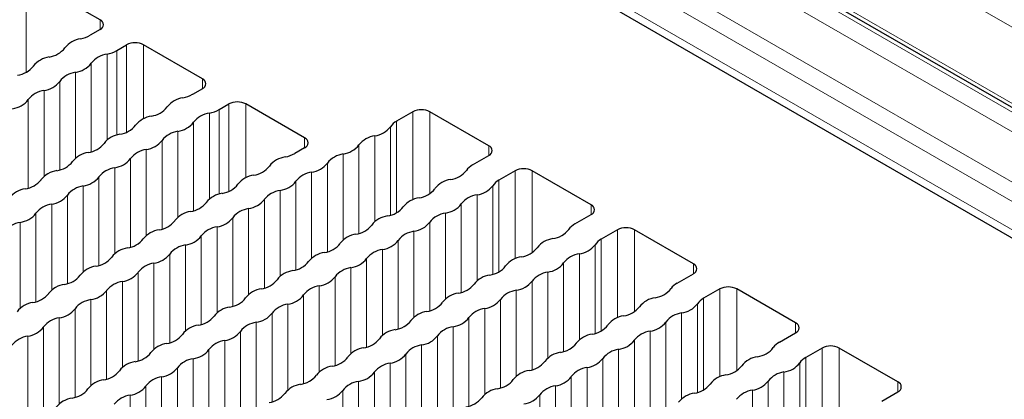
# Paper-space layout 'Blatt2' of a CAD drawing. Header units: millimetres. Extents: x 5 to 418, y 2 to 292.
# Tile 69 of 84: x 264.03 to 280.36, y 221.26 to 227.56. Entities that reach past the tile are written whole.
import ezdxf

# ---------------------------------------------------------------- set-up
doc = ezdxf.new("R2010")
doc.units = ezdxf.units.MM

psp = doc.layouts.new('Blatt2')

# ---------------------------------------------------------------- linework, layer by layer
at = {"color": 7, "linetype": 'Continuous', "lineweight": 18}
for p, q in [((304.583, 212.264), (263.571, 235.94)), ((305.412, 211.642), (264.561, 235.225)), ((305.434, 211.305), (264.422, 234.981)), ((304.722, 210.88), (263.71, 234.556)), ((304.583, 210.636), (263.571, 234.312)), ((263.288, 234.006), (304.866, 210.003)), ((297.974, 217.346), (270.181, 233.39)), ((264.137, 228.268), (264.137, 226.692)), ((265.361, 227.561), (265.361, 227.398)), ((265.637, 227.051), (265.637, 225.648)), ((265.799, 227.145), (265.799, 225.696)), ((266.082, 227.145), (266.082, 225.92)), ((265.477, 226.992), (265.477, 225.566)), ((265.215, 226.841), (265.215, 225.372)), ((264.954, 226.69), (264.954, 225.264)), ((267.058, 226.581), (267.058, 226.418)), ((264.692, 226.539), (264.692, 225.07)), ((264.169, 226.237), (264.169, 224.768)), ((264.431, 226.388), (264.431, 224.962)), ((267.334, 226.071), (267.334, 224.668)), ((267.496, 226.165), (267.496, 224.716)), ((267.779, 226.165), (267.779, 224.94)), ((267.174, 226.012), (267.174, 224.586)), ((270.55, 224.577), (270.55, 226.035)), ((270.833, 224.679), (270.833, 226.035)), ((266.912, 225.861), (266.912, 224.392)), ((270.179, 224.319), (270.179, 225.788)), ((270.281, 224.36), (270.281, 225.88)), ((266.651, 225.71), (266.651, 224.284)), ((268.755, 225.602), (268.755, 225.438)), ((269.918, 224.211), (269.918, 225.637)), ((266.389, 225.559), (266.389, 224.09)), ((269.656, 224.017), (269.656, 225.486)), ((271.808, 225.308), (271.808, 225.472)), ((265.866, 225.257), (265.866, 223.788)), ((266.128, 225.408), (266.128, 223.982)), ((269.394, 223.909), (269.394, 225.335)), ((265.604, 225.106), (265.604, 223.68)), ((269.133, 223.714), (269.133, 225.184)), ((265.343, 224.955), (265.343, 223.486)), ((268.871, 225.033), (268.871, 223.607)), ((272.247, 223.597), (272.247, 225.055)), ((272.53, 223.7), (272.53, 225.055)), ((265.081, 224.804), (265.081, 223.378)), ((268.61, 224.882), (268.61, 223.412)), ((271.876, 223.339), (271.876, 224.808)), ((271.978, 223.381), (271.978, 224.9)), ((264.819, 224.653), (264.819, 223.184)), ((268.348, 224.73), (268.348, 223.305)), ((271.615, 223.231), (271.615, 224.657)), ((264.558, 224.502), (264.558, 223.076)), ((268.086, 224.579), (268.086, 223.11)), ((271.353, 223.037), (271.353, 224.506)), ((273.506, 224.329), (273.506, 224.492)), ((264.296, 224.351), (264.296, 222.882)), ((267.563, 224.277), (267.563, 222.808)), ((267.825, 224.428), (267.825, 223.002)), ((271.091, 222.929), (271.091, 224.355)), ((264.035, 224.2), (264.035, 222.774)), ((267.301, 224.126), (267.301, 222.7)), ((270.83, 222.735), (270.83, 224.204)), ((267.04, 223.975), (267.04, 222.506)), ((270.568, 224.053), (270.568, 222.627)), ((273.944, 222.617), (273.944, 224.076)), ((274.227, 222.72), (274.227, 224.076)), ((266.778, 223.824), (266.778, 222.398)), ((270.307, 223.902), (270.307, 222.433)), ((273.573, 222.359), (273.573, 223.828)), ((273.675, 222.401), (273.675, 223.921)), ((266.516, 223.673), (266.516, 222.204)), ((270.045, 223.751), (270.045, 222.325)), ((273.312, 222.251), (273.312, 223.677)), ((266.255, 223.522), (266.255, 222.096)), ((269.783, 223.6), (269.783, 222.131)), ((273.05, 222.057), (273.05, 223.526)), ((275.203, 223.349), (275.203, 223.512)), ((265.993, 223.371), (265.993, 221.902)), ((269.26, 223.298), (269.26, 221.829)), ((269.522, 223.449), (269.522, 222.023)), ((272.789, 221.949), (272.789, 223.375)), ((265.732, 223.22), (265.732, 221.794)), ((268.998, 223.147), (268.998, 221.721)), ((272.527, 221.755), (272.527, 223.224)), ((265.47, 223.069), (265.47, 221.6)), ((268.737, 222.996), (268.737, 221.526)), ((272.265, 223.073), (272.265, 221.647)), ((275.641, 221.638), (275.641, 223.096)), ((275.924, 221.74), (275.924, 223.096)), ((265.208, 222.918), (265.208, 221.492)), ((268.475, 222.845), (268.475, 221.419)), ((272.004, 222.922), (272.004, 221.453)), ((275.27, 221.38), (275.27, 222.849)), ((275.372, 221.421), (275.372, 222.941)), ((264.947, 222.767), (264.947, 221.298)), ((268.214, 222.694), (268.214, 221.224)), ((271.742, 222.771), (271.742, 221.345)), ((275.009, 221.272), (275.009, 222.698)), ((264.685, 222.616), (264.685, 221.19)), ((267.952, 222.543), (267.952, 221.117)), ((271.48, 222.62), (271.48, 221.151)), ((274.747, 221.077), (274.747, 222.547)), ((276.9, 222.369), (276.9, 222.533)), ((264.162, 222.314), (264.162, 220.888)), ((264.423, 222.465), (264.423, 220.996)), ((267.69, 222.391), (267.69, 220.922)), ((270.957, 222.318), (270.957, 220.849)), ((271.219, 222.469), (271.219, 221.043)), ((274.486, 220.97), (274.486, 222.396)), ((267.429, 222.24), (267.429, 220.814)), ((270.695, 222.167), (270.695, 220.741)), ((274.224, 220.775), (274.224, 222.245)), ((267.167, 222.089), (267.167, 220.62)), ((270.434, 222.016), (270.434, 220.547)), ((273.962, 222.093), (273.962, 220.668)), ((277.338, 220.658), (277.338, 222.116)), ((277.621, 220.761), (277.621, 222.116)), ((266.905, 221.938), (266.905, 220.512)), ((270.172, 221.865), (270.172, 220.439)), ((273.701, 221.942), (273.701, 220.473)), ((276.968, 220.4), (276.968, 221.869)), ((277.069, 220.442), (277.069, 221.961)), ((266.644, 221.787), (266.644, 220.318)), ((269.911, 221.714), (269.911, 220.245)), ((273.439, 221.791), (273.439, 220.365)), ((276.706, 220.292), (276.706, 221.718)), ((266.382, 221.636), (266.382, 220.21)), ((269.649, 221.563), (269.649, 220.137)), ((273.177, 221.64), (273.177, 220.171)), ((276.444, 220.098), (276.444, 221.567)), ((278.597, 221.39), (278.597, 221.553)), ((265.859, 221.334), (265.859, 219.908)), ((266.121, 221.485), (266.121, 220.016)), ((269.387, 221.412), (269.387, 219.943)), ((272.654, 221.338), (272.654, 219.869)), ((272.916, 221.489), (272.916, 220.063)), ((276.183, 219.99), (276.183, 221.416))]:
    psp.add_line(p, q, dxfattribs=at)
at = {"color": 7, "linetype": 'Continuous', "lineweight": 25}
for p, q in [((263.613, 235.848), (304.625, 212.172)), ((263.371, 233.822), (304.949, 209.82)), ((265.361, 227.561), (264.137, 228.268)), ((265.361, 227.398), (265.198, 227.304)), ((265.637, 227.051), (265.799, 227.145)), ((267.058, 226.581), (266.082, 227.145)), ((267.058, 226.418), (266.895, 226.324)), ((267.334, 226.071), (267.496, 226.165)), ((268.755, 225.602), (267.779, 226.165)), ((270.55, 226.035), (270.281, 225.88)), ((271.808, 225.472), (270.833, 226.035)), ((268.755, 225.438), (268.592, 225.345)), ((271.54, 225.153), (271.808, 225.308)), ((272.247, 225.055), (271.978, 224.9)), ((273.506, 224.492), (272.53, 225.055)), ((273.237, 224.174), (273.506, 224.329)), ((273.944, 224.076), (273.675, 223.921)), ((275.203, 223.512), (274.227, 224.076)), ((274.934, 223.194), (275.203, 223.349)), ((275.641, 223.096), (275.372, 222.941)), ((276.9, 222.533), (275.924, 223.096)), ((276.631, 222.214), (276.9, 222.369)), ((277.338, 222.116), (277.069, 221.961)), ((278.597, 221.553), (277.621, 222.116)), ((278.328, 221.235), (278.597, 221.39))]:
    psp.add_line(p, q, dxfattribs=at)
for centre, radius, start, end in [((265.33, 227.48), 0.0873, 290.7834, 69.2166), ((265.096, 226.844), 0.406, 98.1317, 141.8629), ((264.931, 227.782), 0.548, 281.3079, 299.1741), ((264.458, 227.345), 0.406, 278.1317, 321.8629), ((265.37, 227.529), 0.548, 281.3079, 299.1741), ((265.941, 226.872), 0.307, 62.6097, 117.3903), ((264.573, 226.542), 0.406, 98.1317, 141.8629), ((265.534, 226.59), 0.406, 98.1317, 141.8629), ((263.935, 227.042), 0.406, 278.1317, 321.8629), ((264.896, 227.091), 0.406, 278.1317, 321.8629), ((265.011, 226.288), 0.406, 98.1317, 141.8629), ((267.027, 226.5), 0.0873, 290.7834, 69.2166), ((264.373, 226.789), 0.406, 278.1317, 321.8629), ((263.85, 226.487), 0.406, 278.1317, 321.8629), ((264.488, 225.986), 0.406, 98.1317, 141.8629), ((266.793, 225.864), 0.406, 98.1317, 141.8629), ((266.628, 226.803), 0.548, 281.3079, 299.1741), ((266.155, 226.365), 0.406, 278.1317, 321.8629), ((267.067, 226.55), 0.548, 281.3079, 299.1741), ((267.638, 225.892), 0.307, 62.6097, 117.3903), ((270.691, 225.762), 0.307, 62.6097, 117.3903), ((266.27, 225.562), 0.406, 98.1317, 141.8629), ((267.231, 225.611), 0.406, 98.1317, 141.8629), ((265.632, 226.063), 0.406, 278.1317, 321.8629), ((266.593, 226.112), 0.406, 278.1317, 321.8629), ((269.86, 226.038), 0.406, 278.1317, 321.8629), ((270.42, 225.624), 0.291, 118.4475, 145.7657), ((265.746, 225.26), 0.406, 98.1317, 141.8629), ((266.708, 225.309), 0.406, 98.1317, 141.8629), ((268.724, 225.52), 0.0873, 290.7834, 69.2166), ((269.975, 225.235), 0.406, 98.1317, 141.8629), ((265.108, 225.761), 0.406, 278.1317, 321.8629), ((266.07, 225.81), 0.406, 278.1317, 321.8629), ((269.337, 225.736), 0.406, 278.1317, 321.8629), ((271.777, 225.39), 0.0873, 290.7834, 69.2166), ((265.223, 224.958), 0.406, 98.1317, 141.8629), ((265.547, 225.508), 0.406, 278.1317, 321.8629), ((266.185, 225.007), 0.406, 98.1317, 141.8629), ((268.49, 224.884), 0.406, 98.1317, 141.8629), ((268.325, 225.823), 0.548, 281.3079, 299.1741), ((269.452, 224.933), 0.406, 98.1317, 141.8629), ((264.585, 225.459), 0.406, 278.1317, 321.8629), ((265.662, 224.705), 0.406, 98.1317, 141.8629), ((267.852, 225.385), 0.406, 278.1317, 321.8629), ((268.814, 225.434), 0.406, 278.1317, 321.8629), ((271.678, 224.897), 0.291, 118.4475, 145.7657), ((272.388, 224.782), 0.307, 62.6097, 117.3903), ((264.7, 224.656), 0.406, 98.1317, 141.8629), ((265.024, 225.205), 0.406, 278.1317, 321.8629), ((267.967, 224.582), 0.406, 98.1317, 141.8629), ((268.929, 224.631), 0.406, 98.1317, 141.8629), ((271.119, 225.312), 0.406, 278.1317, 321.8629), ((264.062, 225.157), 0.406, 278.1317, 321.8629), ((265.138, 224.402), 0.406, 98.1317, 141.8629), ((267.329, 225.083), 0.406, 278.1317, 321.8629), ((268.291, 225.132), 0.406, 278.1317, 321.8629), ((270.596, 225.01), 0.406, 278.1317, 321.8629), ((271.234, 224.509), 0.406, 98.1317, 141.8629), ((271.557, 225.058), 0.406, 278.1317, 321.8629), ((272.117, 224.644), 0.291, 118.4475, 145.7657), ((264.177, 224.354), 0.406, 98.1317, 141.8629), ((264.5, 224.903), 0.406, 278.1317, 321.8629), ((267.443, 224.28), 0.406, 98.1317, 141.8629), ((268.405, 224.329), 0.406, 98.1317, 141.8629), ((270.71, 224.207), 0.406, 98.1317, 141.8629), ((271.672, 224.256), 0.406, 98.1317, 141.8629), ((264.615, 224.1), 0.406, 98.1317, 141.8629), ((266.805, 224.781), 0.406, 278.1317, 321.8629), ((267.767, 224.83), 0.406, 278.1317, 321.8629), ((270.072, 224.708), 0.406, 278.1317, 321.8629), ((271.034, 224.756), 0.406, 278.1317, 321.8629), ((273.475, 224.41), 0.0873, 290.7834, 69.2166), ((263.977, 224.601), 0.406, 278.1317, 321.8629), ((266.92, 223.978), 0.406, 98.1317, 141.8629), ((267.244, 224.528), 0.406, 278.1317, 321.8629), ((267.882, 224.027), 0.406, 98.1317, 141.8629), ((270.187, 223.905), 0.406, 98.1317, 141.8629), ((271.149, 223.953), 0.406, 98.1317, 141.8629), ((264.092, 223.798), 0.406, 98.1317, 141.8629), ((266.282, 224.479), 0.406, 278.1317, 321.8629), ((267.359, 223.725), 0.406, 98.1317, 141.8629), ((269.549, 224.405), 0.406, 278.1317, 321.8629), ((270.511, 224.454), 0.406, 278.1317, 321.8629), ((273.375, 223.918), 0.291, 118.4475, 145.7657), ((274.086, 223.803), 0.307, 62.6097, 117.3903), ((266.397, 223.676), 0.406, 98.1317, 141.8629), ((266.721, 224.226), 0.406, 278.1317, 321.8629), ((269.664, 223.602), 0.406, 98.1317, 141.8629), ((270.626, 223.651), 0.406, 98.1317, 141.8629), ((272.816, 224.332), 0.406, 278.1317, 321.8629), ((265.759, 224.177), 0.406, 278.1317, 321.8629), ((266.835, 223.423), 0.406, 98.1317, 141.8629), ((269.026, 224.103), 0.406, 278.1317, 321.8629), ((269.988, 224.152), 0.406, 278.1317, 321.8629), ((272.293, 224.03), 0.406, 278.1317, 321.8629), ((272.931, 223.529), 0.406, 98.1317, 141.8629), ((273.254, 224.079), 0.406, 278.1317, 321.8629), ((273.814, 223.665), 0.291, 118.4475, 145.7657), ((265.236, 223.875), 0.406, 278.1317, 321.8629), ((265.874, 223.374), 0.406, 98.1317, 141.8629), ((266.197, 223.924), 0.406, 278.1317, 321.8629), ((269.14, 223.3), 0.406, 98.1317, 141.8629), ((270.102, 223.349), 0.406, 98.1317, 141.8629), ((272.407, 223.227), 0.406, 98.1317, 141.8629), ((273.369, 223.276), 0.406, 98.1317, 141.8629), ((265.35, 223.072), 0.406, 98.1317, 141.8629), ((266.312, 223.121), 0.406, 98.1317, 141.8629), ((268.502, 223.801), 0.406, 278.1317, 321.8629), ((269.464, 223.85), 0.406, 278.1317, 321.8629), ((271.769, 223.728), 0.406, 278.1317, 321.8629), ((272.731, 223.777), 0.406, 278.1317, 321.8629), ((275.172, 223.431), 0.0873, 290.7834, 69.2166), ((264.712, 223.573), 0.406, 278.1317, 321.8629), ((265.674, 223.622), 0.406, 278.1317, 321.8629), ((268.617, 222.998), 0.406, 98.1317, 141.8629), ((268.941, 223.548), 0.406, 278.1317, 321.8629), ((269.579, 223.047), 0.406, 98.1317, 141.8629), ((271.884, 222.925), 0.406, 98.1317, 141.8629), ((272.846, 222.974), 0.406, 98.1317, 141.8629), ((264.827, 222.77), 0.406, 98.1317, 141.8629), ((265.789, 222.819), 0.406, 98.1317, 141.8629), ((267.979, 223.499), 0.406, 278.1317, 321.8629), ((269.056, 222.745), 0.406, 98.1317, 141.8629), ((271.246, 223.426), 0.406, 278.1317, 321.8629), ((272.208, 223.475), 0.406, 278.1317, 321.8629), ((275.073, 222.938), 0.291, 118.4475, 145.7657), ((275.783, 222.823), 0.307, 62.6097, 117.3903), ((264.189, 223.271), 0.406, 278.1317, 321.8629), ((265.151, 223.32), 0.406, 278.1317, 321.8629), ((268.094, 222.696), 0.406, 98.1317, 141.8629), ((268.418, 223.246), 0.406, 278.1317, 321.8629), ((271.361, 222.623), 0.406, 98.1317, 141.8629), ((272.323, 222.672), 0.406, 98.1317, 141.8629), ((274.513, 223.352), 0.406, 278.1317, 321.8629), ((264.304, 222.468), 0.406, 98.1317, 141.8629), ((265.266, 222.517), 0.406, 98.1317, 141.8629), ((267.456, 223.197), 0.406, 278.1317, 321.8629), ((268.533, 222.443), 0.406, 98.1317, 141.8629), ((270.723, 223.124), 0.406, 278.1317, 321.8629), ((271.685, 223.173), 0.406, 278.1317, 321.8629), ((273.99, 223.05), 0.406, 278.1317, 321.8629), ((274.628, 222.549), 0.406, 98.1317, 141.8629), ((274.951, 223.099), 0.406, 278.1317, 321.8629), ((275.511, 222.685), 0.291, 118.4475, 145.7657), ((264.628, 223.017), 0.406, 278.1317, 321.8629), ((266.933, 222.895), 0.406, 278.1317, 321.8629), ((267.571, 222.394), 0.406, 98.1317, 141.8629), ((267.895, 222.944), 0.406, 278.1317, 321.8629), ((270.838, 222.321), 0.406, 98.1317, 141.8629), ((271.799, 222.37), 0.406, 98.1317, 141.8629), ((274.104, 222.247), 0.406, 98.1317, 141.8629), ((275.066, 222.296), 0.406, 98.1317, 141.8629), ((264.742, 222.214), 0.406, 98.1317, 141.8629), ((267.047, 222.092), 0.406, 98.1317, 141.8629), ((268.009, 222.141), 0.406, 98.1317, 141.8629), ((270.2, 222.822), 0.406, 278.1317, 321.8629), ((271.161, 222.871), 0.406, 278.1317, 321.8629), ((273.466, 222.748), 0.406, 278.1317, 321.8629), ((274.428, 222.797), 0.406, 278.1317, 321.8629), ((276.869, 222.451), 0.0873, 290.7834, 69.2166), ((264.219, 221.912), 0.406, 98.1317, 141.8629), ((264.104, 222.715), 0.406, 278.1317, 321.8629), ((266.409, 222.593), 0.406, 278.1317, 321.8629), ((267.371, 222.642), 0.406, 278.1317, 321.8629), ((270.314, 222.019), 0.406, 98.1317, 141.8629), ((270.638, 222.568), 0.406, 278.1317, 321.8629), ((271.276, 222.068), 0.406, 98.1317, 141.8629), ((273.581, 221.945), 0.406, 98.1317, 141.8629), ((274.543, 221.994), 0.406, 98.1317, 141.8629), ((266.524, 221.79), 0.406, 98.1317, 141.8629), ((267.486, 221.839), 0.406, 98.1317, 141.8629), ((269.676, 222.52), 0.406, 278.1317, 321.8629), ((270.753, 221.765), 0.406, 98.1317, 141.8629), ((272.943, 222.446), 0.406, 278.1317, 321.8629), ((273.905, 222.495), 0.406, 278.1317, 321.8629), ((276.77, 221.958), 0.291, 118.4475, 145.7657), ((277.48, 221.843), 0.307, 62.6097, 117.3903), ((265.886, 222.291), 0.406, 278.1317, 321.8629), ((266.848, 222.34), 0.406, 278.1317, 321.8629), ((269.791, 221.717), 0.406, 98.1317, 141.8629), ((270.115, 222.266), 0.406, 278.1317, 321.8629), ((273.058, 221.643), 0.406, 98.1317, 141.8629), ((274.02, 221.692), 0.406, 98.1317, 141.8629), ((276.21, 222.373), 0.406, 278.1317, 321.8629), ((266.001, 221.488), 0.406, 98.1317, 141.8629), ((266.963, 221.537), 0.406, 98.1317, 141.8629), ((269.153, 222.217), 0.406, 278.1317, 321.8629), ((270.23, 221.463), 0.406, 98.1317, 141.8629), ((272.42, 222.144), 0.406, 278.1317, 321.8629), ((273.382, 222.193), 0.406, 278.1317, 321.8629), ((275.687, 222.071), 0.406, 278.1317, 321.8629), ((276.325, 221.57), 0.406, 98.1317, 141.8629), ((276.649, 222.119), 0.406, 278.1317, 321.8629), ((277.208, 221.705), 0.291, 118.4475, 145.7657), ((265.363, 221.989), 0.406, 278.1317, 321.8629), ((266.325, 222.038), 0.406, 278.1317, 321.8629), ((268.63, 221.915), 0.406, 278.1317, 321.8629), ((269.268, 221.414), 0.406, 98.1317, 141.8629), ((269.592, 221.964), 0.406, 278.1317, 321.8629), ((272.535, 221.341), 0.406, 98.1317, 141.8629), ((273.496, 221.39), 0.406, 98.1317, 141.8629), ((275.801, 221.268), 0.406, 98.1317, 141.8629), ((276.763, 221.316), 0.406, 98.1317, 141.8629), ((265.478, 221.186), 0.406, 98.1317, 141.8629), ((266.44, 221.235), 0.406, 98.1317, 141.8629), ((268.745, 221.112), 0.406, 98.1317, 141.8629), ((269.706, 221.161), 0.406, 98.1317, 141.8629), ((271.897, 221.842), 0.406, 278.1317, 321.8629), ((272.858, 221.891), 0.406, 278.1317, 321.8629), ((275.163, 221.768), 0.406, 278.1317, 321.8629), ((276.125, 221.817), 0.406, 278.1317, 321.8629), ((278.566, 221.471), 0.0873, 290.7834, 69.2166), ((264.84, 221.687), 0.406, 278.1317, 321.8629), ((265.916, 220.933), 0.406, 98.1317, 141.8629), ((265.802, 221.736), 0.406, 278.1317, 321.8629), ((268.107, 221.613), 0.406, 278.1317, 321.8629), ((269.068, 221.662), 0.406, 278.1317, 321.8629), ((272.011, 221.039), 0.406, 98.1317, 141.8629), ((272.335, 221.589), 0.406, 278.1317, 321.8629), ((272.973, 221.088), 0.406, 98.1317, 141.8629), ((275.278, 220.965), 0.406, 98.1317, 141.8629), ((276.24, 221.014), 0.406, 98.1317, 141.8629), ((264.954, 220.884), 0.406, 98.1317, 141.8629), ((271.373, 221.54), 0.406, 278.1317, 321.8629)]:
    psp.add_arc(centre, radius, start, end, dxfattribs=at)

doc.saveas('drawing.dxf')
